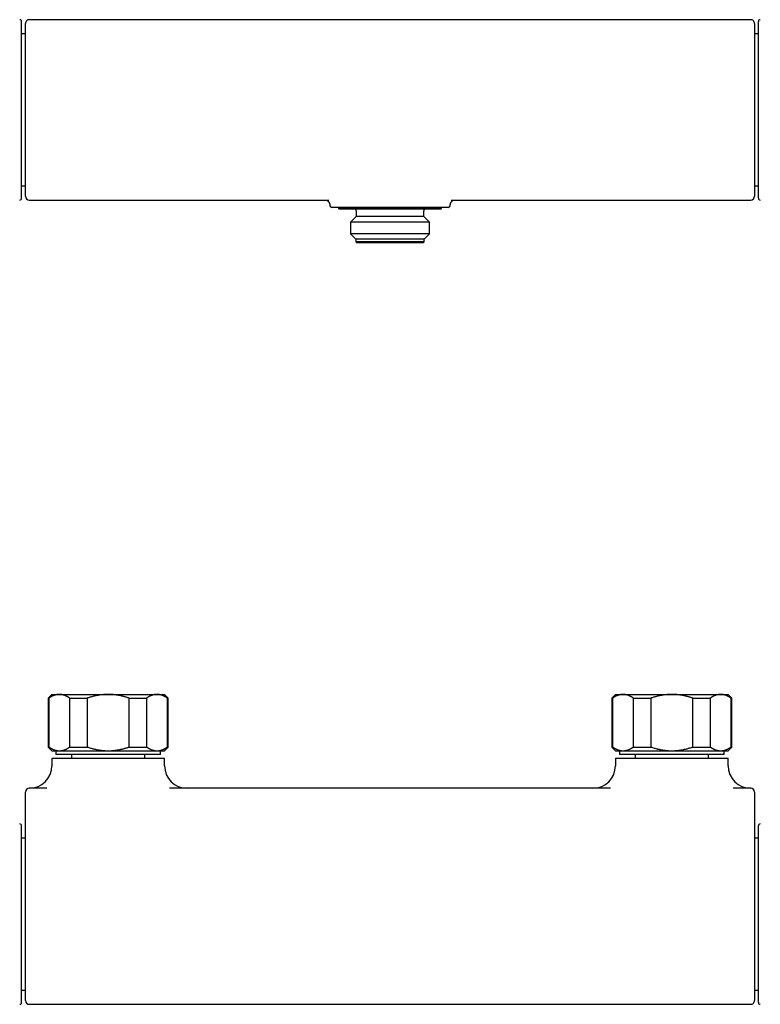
# Model space of a CAD drawing. Header units: millimetres. Extents: x 8 to 680, y 12 to 367.
# Tile 2 of 5: x 199 to 396, y 100 to 363. Entities that reach past the tile are written whole.
import ezdxf

# ---------------------------------------------------------------- set-up
doc = ezdxf.new("R2010")
doc.units = ezdxf.units.MM

msp = doc.modelspace()

# ---------------------------------------------------------------- linework, layer by layer
at = {"color": 7, "linetype": 'Continuous', "lineweight": 30}
for p, q in [((393.5, 362.6), (201.5, 362.6)), ((395.55, 315.08), (395.55, 362.09)), ((200.5, 358.85), (199.45, 358.85)), ((395.55, 358.85), (394.5, 358.85)), ((199.45, 318.32), (200.5, 318.32)), ((394.5, 318.32), (395.55, 318.32)), ((201.5, 314.57), (281.23, 314.57)), ((281.5, 313.07), (281.5, 313.07)), ((283.13, 312.59), (283.01, 312.59)), ((283.75, 312.59), (283.75, 312.39)), ((283.75, 312.39), (283.95, 312.19)), ((311.25, 312.39), (283.75, 312.39)), ((311.05, 312.19), (283.95, 312.19)), ((308.37, 312.59), (286.63, 312.59)), ((311.05, 312.19), (311.25, 312.39)), ((311.25, 312.39), (311.25, 312.59)), ((311.99, 312.59), (311.87, 312.59)), ((313.5, 313.07), (313.5, 313.07)), ((313.77, 314.57), (393.5, 314.57)), ((288.5, 310.19), (287.02, 308.71)), ((288.5, 311.69), (288.5, 310.19)), ((306.5, 310.19), (288.5, 310.19)), ((306.5, 310.19), (306.5, 311.69)), ((307.98, 308.71), (306.5, 310.19)), ((287.02, 308.71), (287.02, 305.56)), ((307.98, 308.71), (287.02, 308.71)), ((307.98, 305.56), (307.98, 308.71)), ((287.02, 305.56), (288.4, 304.19)), ((307.98, 305.56), (287.02, 305.56)), ((288.4, 304.19), (288.4, 303.49)), ((306.6, 304.19), (288.4, 304.19)), ((306.6, 304.19), (307.98, 305.56)), ((306.6, 303.49), (306.6, 304.19)), ((288.4, 303.49), (288.7, 303.19)), ((306.6, 303.49), (288.4, 303.49)), ((306.3, 303.19), (288.7, 303.19)), ((306.3, 303.19), (306.6, 303.49)), ((207.5, 182.94), (206.5, 181.94)), ((206.5, 181.94), (206.5, 168.94)), ((206.5, 181.94), (206.73, 181.94)), ((206.73, 181.94), (206.73, 168.94)), ((207.5, 182.94), (209.51, 182.94)), ((209.51, 182.94), (222.5, 182.94)), ((212.29, 181.94), (216.93, 181.94)), ((212.29, 168.94), (212.29, 181.94)), ((216.93, 181.94), (216.93, 168.94)), ((222.5, 182.94), (235.49, 182.94)), ((228.07, 168.94), (228.07, 181.94)), ((228.07, 181.94), (232.71, 181.94)), ((232.71, 181.94), (232.71, 168.94)), ((235.49, 182.94), (237.5, 182.94)), ((238.5, 181.94), (237.5, 182.94)), ((238.27, 168.94), (238.27, 181.94)), ((238.27, 181.94), (238.5, 181.94)), ((238.5, 168.94), (238.5, 181.94)), ((357.5, 182.94), (356.5, 181.94)), ((356.5, 181.94), (356.5, 168.94)), ((356.5, 181.94), (356.73, 181.94)), ((356.73, 181.94), (356.73, 168.94)), ((357.5, 182.94), (359.51, 182.94)), ((359.51, 182.94), (372.5, 182.94)), ((362.29, 181.94), (366.93, 181.94)), ((362.29, 168.94), (362.29, 181.94)), ((366.93, 181.94), (366.93, 168.94)), ((372.5, 182.94), (385.49, 182.94)), ((378.07, 168.94), (378.07, 181.94)), ((378.07, 181.94), (382.71, 181.94)), ((382.71, 181.94), (382.71, 168.94)), ((385.49, 182.94), (387.5, 182.94)), ((388.5, 181.94), (387.5, 182.94)), ((388.27, 168.94), (388.27, 181.94)), ((388.27, 181.94), (388.5, 181.94)), ((388.5, 168.94), (388.5, 181.94)), ((206.5, 168.94), (207.5, 167.94)), ((206.5, 168.94), (206.73, 168.94)), ((207.5, 167.94), (209.51, 167.94)), ((208.54, 167.94), (208.54, 166.94)), ((209.51, 167.94), (222.5, 167.94)), ((212.29, 168.94), (216.93, 168.94)), ((222.5, 167.94), (235.49, 167.94)), ((228.07, 168.94), (232.71, 168.94)), ((235.49, 167.94), (237.5, 167.94)), ((236.46, 166.94), (236.46, 167.94)), ((237.5, 167.94), (238.5, 168.94)), ((238.27, 168.94), (238.5, 168.94)), ((356.5, 168.94), (357.5, 167.94)), ((356.5, 168.94), (356.73, 168.94)), ((357.5, 167.94), (359.51, 167.94)), ((358.54, 167.94), (358.54, 166.94)), ((359.51, 167.94), (372.5, 167.94)), ((362.29, 168.94), (366.93, 168.94)), ((372.5, 167.94), (385.49, 167.94)), ((378.07, 168.94), (382.71, 168.94)), ((385.49, 167.94), (387.5, 167.94)), ((386.46, 166.94), (386.46, 167.94)), ((387.5, 167.94), (388.5, 168.94)), ((388.27, 168.94), (388.5, 168.94)), ((207.5, 165.94), (207.5, 163.94)), ((207.5, 165.94), (237.5, 165.94)), ((236.46, 166.94), (208.54, 166.94)), ((212.75, 166.94), (212.75, 165.94)), ((232.25, 165.94), (232.25, 166.94)), ((237.5, 163.94), (237.5, 165.94)), ((357.5, 165.94), (357.5, 163.94)), ((357.5, 165.94), (387.5, 165.94)), ((386.46, 166.94), (358.54, 166.94)), ((362.75, 166.94), (362.75, 165.94)), ((382.25, 165.94), (382.25, 166.94)), ((387.5, 163.94), (387.5, 165.94)), ((206.19, 157.94), (201.5, 157.94)), ((356.19, 157.94), (238.81, 157.94)), ((393.5, 157.94), (388.81, 157.94)), ((199.45, 100.94), (199.45, 147.94)), ((395.55, 124.44), (395.55, 147.94)), ((200.5, 144.71), (199.45, 144.71)), ((395.55, 144.71), (394.5, 144.71)), ((395.55, 100.94), (395.55, 124.44)), ((199.45, 104.18), (200.5, 104.18)), ((394.5, 104.18), (395.55, 104.18)), ((201.5, 100.43), (393.5, 100.43))]:
    msp.add_line(p, q, dxfattribs=at)
for centre, radius, start, end in [((198.95, 362.09), 0.5, 0, 89.75), ((201.5, 361.6), 1, 89.9995, 179.9995), ((393.5, 361.6), 1, 360, 90.0001), ((396.05, 362.09), 0.5, 90.25, 180), ((198.95, 315.08), 0.5, 270.25, 0), ((201.5, 315.57), 1, 180.0025, 270), ((393.5, 315.57), 1, 269.9995, 359.9988), ((396.05, 315.08), 0.5, 180, 269.75), ((282, 313.09), 0.5, 181.8602, 269.9996), ((288, 311.69), 0.5, 0, 90), ((307, 311.69), 0.5, 90, 180), ((313, 313.09), 0.5, 270, 358.1372), ((201.5, 163.94), 6, 270, 0), ((243.5, 163.94), 6, 180, 270), ((351.5, 163.94), 6, 270, 0), ((393.5, 163.94), 6, 180, 270), ((201.5, 156.94), 1, 90, 180), ((393.5, 156.94), 1, 0, 90), ((198.95, 147.94), 0.5, 0, 89.75), ((396.05, 147.94), 0.5, 90.25, 180), ((198.95, 100.94), 0.5, 270.25, 0), ((201.5, 101.43), 1, 180.0002, 269.9997), ((393.5, 101.43), 1, 269.9995, 359.9997), ((396.05, 100.94), 0.5, 180, 269.75)]:
    msp.add_arc(centre, radius, start, end, dxfattribs=at)
for points, knots in [([(199.45, 338.59), (199.45, 338.74), (199.45, 339.04), (199.45, 339.49), (199.45, 339.93), (199.45, 340.38), (199.45, 340.83), (199.45, 341.23), (199.45, 341.58), (199.45, 341.88), (199.45, 342.18), (199.45, 342.48), (199.45, 342.78), (199.45, 343.09), (199.45, 343.44), (199.45, 343.84), (199.45, 344.28), (199.45, 344.71), (199.45, 345.14), (199.45, 345.59), (199.45, 346.04), (199.45, 346.4), (199.45, 346.66), (199.45, 346.8), (199.45, 346.95), (199.45, 347.09), (199.45, 347.33), (199.45, 347.65), (199.45, 348.06), (199.45, 348.46), (199.45, 348.86), (199.45, 349.26), (199.45, 349.61), (199.45, 349.91), (199.45, 350.17), (199.45, 350.43), (199.45, 350.69), (199.45, 350.94), (199.45, 351.2), (199.45, 351.49), (199.45, 351.82), (199.45, 352.2), (199.45, 352.56), (199.45, 352.92), (199.45, 353.28), (199.45, 353.62), (199.45, 353.95), (199.45, 354.27), (199.45, 354.59), (199.45, 354.9), (199.45, 355.21), (199.45, 355.52), (199.45, 355.83), (199.45, 356.14), (199.45, 356.44), (199.45, 356.73), (199.45, 356.98), (199.45, 357.2), (199.45, 357.38), (199.45, 357.56), (199.45, 357.74), (199.45, 357.92), (199.45, 358.09), (199.45, 358.28), (199.45, 358.5), (199.45, 358.73), (199.45, 358.95), (199.45, 359.17), (199.45, 359.38), (199.45, 359.58), (199.45, 359.76), (199.45, 359.92), (199.45, 360.05), (199.45, 360.14), (199.45, 360.2), (199.45, 360.26), (199.45, 360.32), (199.45, 360.38), (199.45, 360.48), (199.45, 360.61), (199.45, 360.77), (199.45, 360.93), (199.45, 361.07), (199.45, 361.2), (199.45, 361.32), (199.45, 361.42), (199.45, 361.5), (199.45, 361.58), (199.45, 361.66), (199.45, 361.73), (199.45, 361.79), (199.45, 361.86), (199.45, 361.92), (199.45, 361.97), (199.45, 362.01), (199.45, 362.05), (199.45, 362.07), (199.45, 362.09), (199.45, 362.09), (199.45, 362.09)], [0, 0, 0, 0, 0.0122, 0.024383, 0.036554, 0.048718, 0.060878, 0.07304, 0.081233, 0.089431, 0.097633, 0.105843, 0.11406, 0.12263, 0.131337, 0.143512, 0.155676, 0.167831, 0.179983, 0.192137, 0.205512, 0.2189, 0.223112, 0.227325, 0.231541, 0.235759, 0.239979, 0.252014, 0.26403, 0.276032, 0.288025, 0.300012, 0.311998, 0.320072, 0.328149, 0.33623, 0.344316, 0.352409, 0.36051, 0.36862, 0.380912, 0.393185, 0.405442, 0.41769, 0.429931, 0.442172, 0.453716, 0.465267, 0.476829, 0.488405, 0.5, 0.512292, 0.524564, 0.536822, 0.54907, 0.561311, 0.573552, 0.581797, 0.590046, 0.598298, 0.606557, 0.614822, 0.623096, 0.63138, 0.643415, 0.655431, 0.667433, 0.679426, 0.691413, 0.703399, 0.71395, 0.724505, 0.73507, 0.739223, 0.743378, 0.747535, 0.751695, 0.755857, 0.760021, 0.772956, 0.785871, 0.798772, 0.811665, 0.824553, 0.837444, 0.847577, 0.857717, 0.867866, 0.878028, 0.887931, 0.897512, 0.910329, 0.923134, 0.935932, 0.948728, 0.961528, 0.974336, 0.987158, 1, 1, 1, 1]), ([(200.5, 315.57), (200.5, 315.57), (200.5, 315.57), (200.5, 315.58), (200.5, 315.6), (200.5, 315.63), (200.5, 315.66), (200.5, 315.71), (200.5, 315.76), (200.5, 315.83), (200.5, 315.9), (200.5, 316), (200.5, 316.1), (200.5, 316.21), (200.5, 316.34), (200.5, 316.47), (200.5, 316.62), (200.5, 316.78), (200.5, 316.94), (200.5, 317.11), (200.5, 317.29), (200.5, 317.46), (200.5, 317.64), (200.5, 317.83), (200.5, 318.03), (200.5, 318.24), (200.5, 318.46), (200.5, 318.69), (200.5, 318.94), (200.5, 319.19), (200.5, 319.46), (200.5, 319.73), (200.5, 320.01), (200.5, 320.3), (200.5, 320.6), (200.5, 320.9), (200.5, 321.22), (200.5, 321.55), (200.5, 321.88), (200.5, 322.23), (200.5, 322.58), (200.5, 322.94), (200.5, 323.32), (200.5, 323.7), (200.5, 324.1), (200.5, 324.5), (200.5, 324.9), (200.5, 325.32), (200.5, 325.73), (200.5, 326.16), (200.5, 326.59), (200.5, 327.01), (200.5, 327.42), (200.5, 327.81), (200.5, 328.21), (200.5, 328.61), (200.5, 329.01), (200.5, 329.44), (200.5, 329.89), (200.5, 330.36), (200.5, 330.84), (200.5, 331.32), (200.5, 331.81), (200.5, 332.29), (200.5, 332.78), (200.5, 333.28), (200.5, 333.77), (200.5, 334.25), (200.5, 334.71), (200.5, 335.15), (200.5, 335.59), (200.5, 336.03), (200.5, 336.48), (200.5, 336.94), (200.5, 337.43), (200.5, 337.94), (200.5, 338.45), (200.5, 338.95), (200.5, 339.46), (200.5, 339.97), (200.5, 340.48), (200.5, 340.98), (200.5, 341.49), (200.5, 341.97), (200.5, 342.43), (200.5, 342.87), (200.5, 343.3), (200.5, 343.74), (200.5, 344.17), (200.5, 344.62), (200.5, 345.09), (200.5, 345.58), (200.5, 346.06), (200.5, 346.54), (200.5, 347.02), (200.5, 347.49), (200.5, 347.95), (200.5, 348.41), (200.5, 348.87), (200.5, 349.31), (200.5, 349.72), (200.5, 350.1), (200.5, 350.49), (200.5, 350.87), (200.5, 351.24), (200.5, 351.63), (200.5, 352.03), (200.5, 352.44), (200.5, 352.84), (200.5, 353.24), (200.5, 353.63), (200.5, 354.01), (200.5, 354.38), (200.5, 354.75), (200.5, 355.11), (200.5, 355.44), (200.5, 355.76), (200.5, 356.05), (200.5, 356.34), (200.5, 356.62), (200.5, 356.89), (200.5, 357.17), (200.5, 357.45), (200.5, 357.73), (200.5, 358), (200.5, 358.27), (200.5, 358.52), (200.5, 358.77), (200.5, 359), (200.5, 359.23), (200.5, 359.44), (200.5, 359.65), (200.5, 359.85), (200.5, 360.02), (200.5, 360.18), (200.5, 360.33), (200.5, 360.47), (200.5, 360.6), (200.5, 360.72), (200.5, 360.85), (200.5, 360.97), (200.5, 361.08), (200.5, 361.18), (200.5, 361.27), (200.5, 361.35), (200.5, 361.42), (200.5, 361.47), (200.5, 361.52), (200.5, 361.56), (200.5, 361.58), (200.5, 361.6), (200.5, 361.6), (200.5, 361.6), (200.5, 361.6)], [0, 0, 0, 0, 0.003798, 0.009966, 0.016133, 0.022358, 0.028586, 0.034814, 0.041041, 0.047267, 0.054299, 0.061334, 0.068369, 0.075404, 0.082437, 0.089469, 0.096504, 0.10354, 0.110575, 0.117607, 0.123768, 0.129932, 0.136096, 0.142261, 0.148424, 0.154586, 0.1612, 0.167815, 0.174431, 0.181045, 0.187704, 0.194366, 0.201027, 0.207687, 0.214429, 0.221174, 0.227918, 0.234661, 0.241526, 0.248393, 0.255259, 0.262125, 0.269171, 0.27622, 0.283269, 0.290318, 0.297364, 0.30441, 0.311459, 0.318509, 0.325557, 0.332603, 0.338776, 0.344952, 0.351128, 0.357305, 0.36348, 0.369653, 0.376686, 0.383721, 0.390757, 0.397792, 0.404825, 0.411857, 0.418892, 0.425928, 0.432963, 0.439996, 0.446157, 0.45232, 0.458484, 0.464649, 0.470812, 0.476973, 0.483998, 0.491026, 0.498056, 0.505084, 0.512109, 0.519135, 0.526162, 0.533191, 0.540219, 0.547245, 0.553401, 0.559559, 0.565719, 0.571879, 0.578037, 0.584193, 0.591219, 0.598248, 0.605277, 0.612306, 0.619332, 0.626358, 0.633386, 0.640415, 0.647444, 0.65447, 0.660626, 0.666785, 0.672944, 0.679104, 0.685263, 0.691419, 0.698461, 0.705505, 0.71255, 0.719593, 0.726635, 0.733676, 0.740721, 0.747766, 0.75481, 0.761852, 0.768022, 0.774195, 0.780369, 0.786542, 0.792715, 0.798886, 0.805786, 0.812688, 0.81959, 0.82649, 0.83339, 0.840292, 0.847194, 0.854095, 0.860995, 0.867897, 0.874799, 0.881699, 0.887657, 0.893616, 0.899576, 0.905535, 0.911492, 0.918366, 0.925242, 0.932118, 0.938992, 0.945866, 0.952741, 0.959617, 0.966491, 0.973365, 0.98024, 0.987116, 0.99399, 0.999913, 1, 1, 1, 1]), ([(394.5, 361.6), (394.5, 361.6), (394.5, 361.6), (394.5, 361.59), (394.5, 361.57), (394.5, 361.54), (394.5, 361.5), (394.5, 361.46), (394.5, 361.4), (394.5, 361.33), (394.5, 361.26), (394.5, 361.17), (394.5, 361.08), (394.5, 360.97), (394.5, 360.85), (394.5, 360.73), (394.5, 360.59), (394.5, 360.45), (394.5, 360.29), (394.5, 360.12), (394.5, 359.94), (394.5, 359.76), (394.5, 359.56), (394.5, 359.35), (394.5, 359.13), (394.5, 358.9), (394.5, 358.67), (394.5, 358.44), (394.5, 358.19), (394.5, 357.94), (394.5, 357.67), (394.5, 357.4), (394.5, 357.12), (394.5, 356.82), (394.5, 356.52), (394.5, 356.21), (394.5, 355.89), (394.5, 355.56), (394.5, 355.23), (394.5, 354.88), (394.5, 354.53), (394.5, 354.17), (394.5, 353.82), (394.5, 353.46), (394.5, 353.09), (394.5, 352.72), (394.5, 352.33), (394.5, 351.95), (394.5, 351.55), (394.5, 351.15), (394.5, 350.74), (394.5, 350.32), (394.5, 349.89), (394.5, 349.46), (394.5, 349.02), (394.5, 348.58), (394.5, 348.13), (394.5, 347.68), (394.5, 347.23), (394.5, 346.79), (394.5, 346.35), (394.5, 345.9), (394.5, 345.44), (394.5, 344.99), (394.5, 344.52), (394.5, 344.06), (394.5, 343.58), (394.5, 343.1), (394.5, 342.62), (394.5, 342.13), (394.5, 341.64), (394.5, 341.15), (394.5, 340.66), (394.5, 340.17), (394.5, 339.69), (394.5, 339.22), (394.5, 338.74), (394.5, 338.27), (394.5, 337.79), (394.5, 337.31), (394.5, 336.84), (394.5, 336.35), (394.5, 335.87), (394.5, 335.38), (394.5, 334.9), (394.5, 334.41), (394.5, 333.93), (394.5, 333.45), (394.5, 332.96), (394.5, 332.49), (394.5, 332.03), (394.5, 331.58), (394.5, 331.12), (394.5, 330.68), (394.5, 330.23), (394.5, 329.79), (394.5, 329.35), (394.5, 328.91), (394.5, 328.47), (394.5, 328.03), (394.5, 327.6), (394.5, 327.17), (394.5, 326.74), (394.5, 326.32), (394.5, 325.9), (394.5, 325.5), (394.5, 325.1), (394.5, 324.72), (394.5, 324.34), (394.5, 323.97), (394.5, 323.61), (394.5, 323.25), (394.5, 322.89), (394.5, 322.54), (394.5, 322.2), (394.5, 321.85), (394.5, 321.52), (394.5, 321.19), (394.5, 320.87), (394.5, 320.56), (394.5, 320.26), (394.5, 319.96), (394.5, 319.69), (394.5, 319.42), (394.5, 319.16), (394.5, 318.91), (394.5, 318.67), (394.5, 318.43), (394.5, 318.2), (394.5, 317.98), (394.5, 317.77), (394.5, 317.57), (394.5, 317.37), (394.5, 317.18), (394.5, 317.01), (394.5, 316.84), (394.5, 316.68), (394.5, 316.54), (394.5, 316.41), (394.5, 316.28), (394.5, 316.17), (394.5, 316.07), (394.5, 315.97), (394.5, 315.89), (394.5, 315.82), (394.5, 315.75), (394.5, 315.7), (394.5, 315.65), (394.5, 315.61), (394.5, 315.59), (394.5, 315.57), (394.5, 315.57), (394.5, 315.57)], [0, 0, 0, 0, 0.003405, 0.009798, 0.01619, 0.022646, 0.029103, 0.035561, 0.042018, 0.048474, 0.055035, 0.061597, 0.068169, 0.074742, 0.081349, 0.087955, 0.094573, 0.101191, 0.107988, 0.114786, 0.121584, 0.12838, 0.135227, 0.142076, 0.148924, 0.155771, 0.162357, 0.168944, 0.175531, 0.182143, 0.188755, 0.195367, 0.202119, 0.208874, 0.215629, 0.222384, 0.229136, 0.235966, 0.242799, 0.249633, 0.256466, 0.263296, 0.269873, 0.27645, 0.283038, 0.289625, 0.296247, 0.302869, 0.309503, 0.316136, 0.322948, 0.329761, 0.336574, 0.343386, 0.350248, 0.357113, 0.363977, 0.370839, 0.377403, 0.383966, 0.390541, 0.397116, 0.403724, 0.410333, 0.416954, 0.423574, 0.430372, 0.437172, 0.443972, 0.450771, 0.457619, 0.464469, 0.471319, 0.478167, 0.484723, 0.491279, 0.497847, 0.504414, 0.511016, 0.517618, 0.524232, 0.530845, 0.537632, 0.544419, 0.551219, 0.558018, 0.564854, 0.571691, 0.57854, 0.585389, 0.591946, 0.598502, 0.60507, 0.611637, 0.618239, 0.624841, 0.631454, 0.638068, 0.64486, 0.651653, 0.658447, 0.665239, 0.672081, 0.678925, 0.685769, 0.692611, 0.699183, 0.705756, 0.712339, 0.718922, 0.72554, 0.732157, 0.738786, 0.745415, 0.752223, 0.759033, 0.765843, 0.772651, 0.779511, 0.786372, 0.793233, 0.800092, 0.806655, 0.813218, 0.819792, 0.826366, 0.832973, 0.839581, 0.8462, 0.852819, 0.859616, 0.866414, 0.873212, 0.880009, 0.886856, 0.893704, 0.900553, 0.9074, 0.913962, 0.920525, 0.927099, 0.933672, 0.94028, 0.946888, 0.953507, 0.960126, 0.966922, 0.973721, 0.980519, 0.987315, 0.994162, 1, 1, 1, 1]), ([(199.45, 315.08), (199.45, 315.08), (199.45, 315.09), (199.45, 315.1), (199.45, 315.12), (199.45, 315.15), (199.45, 315.19), (199.45, 315.23), (199.45, 315.27), (199.45, 315.31), (199.45, 315.36), (199.45, 315.41), (199.45, 315.46), (199.45, 315.52), (199.45, 315.59), (199.45, 315.68), (199.45, 315.78), (199.45, 315.89), (199.45, 316.02), (199.45, 316.15), (199.45, 316.3), (199.45, 316.42), (199.45, 316.51), (199.45, 316.57), (199.45, 316.62), (199.45, 316.68), (199.45, 316.77), (199.45, 316.9), (199.45, 317.07), (199.45, 317.26), (199.45, 317.45), (199.45, 317.64), (199.45, 317.83), (199.45, 317.99), (199.45, 318.14), (199.45, 318.29), (199.45, 318.44), (199.45, 318.59), (199.45, 318.75), (199.45, 318.94), (199.45, 319.17), (199.45, 319.42), (199.45, 319.69), (199.45, 319.96), (199.45, 320.24), (199.45, 320.52), (199.45, 320.8), (199.45, 321.08), (199.45, 321.37), (199.45, 321.67), (199.45, 321.97), (199.45, 322.29), (199.45, 322.62), (199.45, 322.95), (199.45, 323.3), (199.45, 323.64), (199.45, 323.95), (199.45, 324.23), (199.45, 324.48), (199.45, 324.72), (199.45, 324.97), (199.45, 325.22), (199.45, 325.47), (199.45, 325.76), (199.45, 326.1), (199.45, 326.48), (199.45, 326.86), (199.45, 327.24), (199.45, 327.63), (199.45, 328.01), (199.45, 328.38), (199.45, 328.73), (199.45, 329.01), (199.45, 329.23), (199.45, 329.37), (199.45, 329.51), (199.45, 329.65), (199.45, 329.79), (199.45, 330.03), (199.45, 330.38), (199.45, 330.83), (199.45, 331.28), (199.45, 331.73), (199.45, 332.19), (199.45, 332.62), (199.45, 333.01), (199.45, 333.38), (199.45, 333.74), (199.45, 334.11), (199.45, 334.47), (199.45, 334.86), (199.45, 335.29), (199.45, 335.75), (199.45, 336.22), (199.45, 336.7), (199.45, 337.17), (199.45, 337.64), (199.45, 338.11), (199.45, 338.43), (199.45, 338.59)], [0, 0, 0, 0, 0.012198, 0.024381, 0.036551, 0.048714, 0.060874, 0.073036, 0.08123, 0.089428, 0.097631, 0.105842, 0.11406, 0.12263, 0.131337, 0.143513, 0.155676, 0.167831, 0.179983, 0.192137, 0.205512, 0.2189, 0.223112, 0.227325, 0.231541, 0.235759, 0.239979, 0.252014, 0.26403, 0.276032, 0.288025, 0.300012, 0.311998, 0.320072, 0.328149, 0.33623, 0.344316, 0.352409, 0.36051, 0.36862, 0.380912, 0.393185, 0.405442, 0.41769, 0.429931, 0.442172, 0.453716, 0.465267, 0.476829, 0.488405, 0.5, 0.512292, 0.524564, 0.536822, 0.54907, 0.561311, 0.573552, 0.581797, 0.590046, 0.598298, 0.606557, 0.614822, 0.623096, 0.63138, 0.643415, 0.655431, 0.667433, 0.679426, 0.691413, 0.703399, 0.713949, 0.724505, 0.73507, 0.739223, 0.743378, 0.747535, 0.751695, 0.755857, 0.760021, 0.772956, 0.785871, 0.798772, 0.811665, 0.824553, 0.837444, 0.847577, 0.857717, 0.867866, 0.878028, 0.887932, 0.897514, 0.910332, 0.923137, 0.935935, 0.948731, 0.961531, 0.974338, 0.98716, 1, 1, 1, 1]), ([(280.64, 314.57), (280.65, 314.57), (280.67, 314.56), (280.69, 314.54), (280.72, 314.52), (280.75, 314.5), (280.79, 314.48), (280.82, 314.45), (280.85, 314.42), (280.89, 314.39), (280.92, 314.36), (280.96, 314.32), (281, 314.29), (281.03, 314.25), (281.07, 314.2), (281.11, 314.16), (281.14, 314.11), (281.18, 314.06), (281.21, 314.01), (281.25, 313.96), (281.28, 313.9), (281.31, 313.84), (281.34, 313.78), (281.36, 313.71), (281.39, 313.65), (281.41, 313.58), (281.43, 313.52), (281.45, 313.45), (281.46, 313.38), (281.48, 313.31), (281.49, 313.24), (281.49, 313.16), (281.5, 313.11), (281.5, 313.08), (281.5, 313.07)], [0, 0, 0, 0, 0.0233861, 0.056736, 0.0896025, 0.1220606, 0.1541835, 0.186042, 0.2177037, 0.2492325, 0.2806878, 0.3121236, 0.3435796, 0.3750903, 0.406691, 0.4383562, 0.4704145, 0.5022322, 0.5341943, 0.5663014, 0.5985441, 0.630908, 0.6633745, 0.6959227, 0.7285308, 0.7611775, 0.7938427, 0.8265083, 0.8591584, 0.8917795, 0.9243605, 0.9568918, 0.9893655, 1, 1, 1, 1]), ([(283.01, 312.59), (282.96, 312.59), (282.88, 312.59), (282.76, 312.59), (282.65, 312.59), (282.55, 312.59), (282.46, 312.59), (282.38, 312.59), (282.3, 312.59), (282.23, 312.59), (282.18, 312.59), (282.13, 312.59), (282.08, 312.59), (282.05, 312.59), (282.02, 312.59), (282.01, 312.59), (282, 312.59), (282, 312.59), (282, 312.59)], [0, 0, 0, 0, 0.064856, 0.129712, 0.194716, 0.259719, 0.323409, 0.387115, 0.450821, 0.514511, 0.57855, 0.642589, 0.705941, 0.769293, 0.835192, 0.901108, 0.967024, 1, 1, 1, 1]), ([(283.8, 312.59), (283.74, 312.59), (283.61, 312.59), (283.44, 312.59), (283.28, 312.59), (283.18, 312.59), (283.13, 312.59)], [0, 0, 0, 0, 0.24949, 0.499182, 0.749487, 1, 1, 1, 1]), ([(286.63, 312.59), (286.54, 312.59), (286.36, 312.59), (286.1, 312.59), (285.84, 312.59), (285.58, 312.59), (285.33, 312.59), (285.09, 312.59), (284.86, 312.59), (284.63, 312.59), (284.41, 312.59), (284.2, 312.59), (283.99, 312.59), (283.86, 312.59), (283.8, 312.59)], [0, 0, 0, 0, 0.082313, 0.164645, 0.246975, 0.329285, 0.412019, 0.494753, 0.576708, 0.658663, 0.743982, 0.829334, 0.914684, 1, 1, 1, 1]), ([(311.2, 312.59), (311.14, 312.59), (311.02, 312.59), (310.82, 312.59), (310.61, 312.59), (310.39, 312.59), (310.17, 312.59), (309.94, 312.59), (309.7, 312.59), (309.45, 312.59), (309.19, 312.59), (308.92, 312.59), (308.65, 312.59), (308.46, 312.59), (308.37, 312.59)], [0, 0, 0, 0, 0.082079, 0.164159, 0.246612, 0.32908, 0.411534, 0.493707, 0.575881, 0.660103, 0.744336, 0.82856, 0.91428, 1, 1, 1, 1]), ([(311.87, 312.59), (311.82, 312.59), (311.72, 312.59), (311.56, 312.59), (311.39, 312.59), (311.26, 312.59), (311.2, 312.59)], [0, 0, 0, 0, 0.249486, 0.499178, 0.749487, 1, 1, 1, 1]), ([(313, 312.59), (313, 312.59), (313, 312.59), (312.99, 312.59), (312.97, 312.59), (312.94, 312.59), (312.9, 312.59), (312.84, 312.59), (312.78, 312.59), (312.7, 312.59), (312.62, 312.59), (312.52, 312.59), (312.43, 312.59), (312.33, 312.59), (312.23, 312.59), (312.12, 312.59), (312.03, 312.59), (311.99, 312.59)], [0, 0, 0, 0, 0.042098, 0.1068958, 0.1801709, 0.2534707, 0.3267702, 0.4000447, 0.4738384, 0.5476321, 0.6204219, 0.6932117, 0.754554, 0.8159196, 0.8772928, 0.938658, 1, 1, 1, 1]), ([(313.5, 313.07), (313.5, 313.08), (313.5, 313.12), (313.51, 313.19), (313.52, 313.26), (313.53, 313.33), (313.54, 313.4), (313.56, 313.47), (313.57, 313.53), (313.59, 313.6), (313.62, 313.66), (313.64, 313.73), (313.67, 313.79), (313.7, 313.85), (313.73, 313.91), (313.76, 313.96), (313.79, 314.02), (313.83, 314.07), (313.86, 314.12), (313.9, 314.16), (313.93, 314.2), (313.96, 314.24), (313.99, 314.27), (314.02, 314.31), (314.06, 314.34), (314.09, 314.38), (314.13, 314.41), (314.16, 314.44), (314.19, 314.46), (314.23, 314.49), (314.26, 314.51), (314.29, 314.53), (314.31, 314.55), (314.34, 314.56), (314.35, 314.57), (314.36, 314.57)], [0, 0, 0, 0, 0.020639, 0.053209, 0.085719, 0.118167, 0.150546, 0.182855, 0.215089, 0.247243, 0.279312, 0.31129, 0.343171, 0.374948, 0.406614, 0.438163, 0.46959, 0.500894, 0.532074, 0.563136, 0.594088, 0.619103, 0.644392, 0.674916, 0.705319, 0.735685, 0.766058, 0.796469, 0.826969, 0.857613, 0.888458, 0.919565, 0.950995, 0.982813, 1, 1, 1, 1]), ([(209.51, 182.94), (209.48, 182.94), (209.39, 182.94), (209.23, 182.93), (209.05, 182.92), (208.87, 182.89), (208.69, 182.86), (208.53, 182.82), (208.37, 182.77), (208.22, 182.72), (208.04, 182.66), (207.85, 182.58), (207.64, 182.49), (207.45, 182.39), (207.27, 182.29), (207.08, 182.18), (206.9, 182.07), (206.79, 181.98), (206.73, 181.94)], [0, 0, 0, 0, 0.034083, 0.097391, 0.160725, 0.224069, 0.287405, 0.350715, 0.403935, 0.45716, 0.51038, 0.588809, 0.667238, 0.733776, 0.800332, 0.866897, 0.933458, 1, 1, 1, 1]), ([(212.29, 181.94), (212.23, 181.98), (212.12, 182.06), (211.94, 182.18), (211.76, 182.28), (211.58, 182.38), (211.41, 182.47), (211.25, 182.55), (211.09, 182.61), (210.94, 182.67), (210.79, 182.73), (210.64, 182.78), (210.47, 182.82), (210.29, 182.86), (210.09, 182.9), (209.9, 182.92), (209.7, 182.94), (209.57, 182.94), (209.51, 182.94)], [0, 0, 0, 0, 0.0656167, 0.1312516, 0.1968903, 0.2625206, 0.3281335, 0.3831583, 0.4381873, 0.4932116, 0.5476246, 0.6020424, 0.656455, 0.7251424, 0.7938638, 0.8625954, 0.9313145, 1, 1, 1, 1]), ([(222.5, 182.94), (222.44, 182.94), (222.26, 182.94), (221.96, 182.93), (221.6, 182.92), (221.24, 182.89), (220.88, 182.86), (220.54, 182.82), (220.22, 182.77), (219.92, 182.72), (219.58, 182.66), (219.19, 182.58), (218.77, 182.49), (218.38, 182.39), (218.02, 182.29), (217.65, 182.18), (217.29, 182.07), (217.05, 181.98), (216.93, 181.94)], [0, 0, 0, 0, 0.031424, 0.0949, 0.158401, 0.221913, 0.285417, 0.348894, 0.402257, 0.455626, 0.50899, 0.587621, 0.666253, 0.732988, 0.799741, 0.866503, 0.933261, 1, 1, 1, 1]), ([(228.07, 181.94), (227.95, 181.98), (227.71, 182.06), (227.36, 182.18), (227, 182.28), (226.64, 182.38), (226.3, 182.47), (225.98, 182.55), (225.67, 182.61), (225.36, 182.67), (225.06, 182.73), (224.75, 182.78), (224.42, 182.82), (224.06, 182.86), (223.67, 182.9), (223.28, 182.92), (222.89, 182.94), (222.63, 182.94), (222.5, 182.94)], [0, 0, 0, 0, 0.0656167, 0.1312516, 0.1968903, 0.2625206, 0.3281335, 0.3831583, 0.4381873, 0.4932116, 0.5476246, 0.6020424, 0.656455, 0.7251424, 0.7938638, 0.8625954, 0.9313145, 1, 1, 1, 1]), ([(235.49, 182.94), (235.46, 182.94), (235.37, 182.94), (235.21, 182.93), (235.03, 182.92), (234.85, 182.89), (234.68, 182.86), (234.51, 182.82), (234.35, 182.77), (234.2, 182.72), (234.02, 182.66), (233.83, 182.58), (233.62, 182.49), (233.43, 182.39), (233.25, 182.29), (233.07, 182.18), (232.89, 182.07), (232.77, 181.98), (232.71, 181.94)], [0, 0, 0, 0, 0.034083, 0.097391, 0.160725, 0.224069, 0.287405, 0.350715, 0.403935, 0.45716, 0.51038, 0.588809, 0.667238, 0.733776, 0.800332, 0.866897, 0.933458, 1, 1, 1, 1]), ([(238.27, 181.94), (238.22, 181.98), (238.1, 182.06), (237.92, 182.18), (237.74, 182.28), (237.56, 182.38), (237.39, 182.47), (237.23, 182.55), (237.08, 182.61), (236.92, 182.67), (236.77, 182.73), (236.62, 182.78), (236.45, 182.82), (236.27, 182.86), (236.08, 182.9), (235.88, 182.92), (235.69, 182.94), (235.56, 182.94), (235.49, 182.94)], [0, 0, 0, 0, 0.065617, 0.131252, 0.19689, 0.262521, 0.328134, 0.383158, 0.438187, 0.493212, 0.547625, 0.602042, 0.656455, 0.725142, 0.793864, 0.862595, 0.931314, 1, 1, 1, 1]), ([(359.51, 182.94), (359.48, 182.94), (359.39, 182.94), (359.23, 182.93), (359.05, 182.92), (358.87, 182.89), (358.69, 182.86), (358.53, 182.82), (358.37, 182.77), (358.22, 182.72), (358.04, 182.66), (357.85, 182.58), (357.64, 182.49), (357.45, 182.39), (357.27, 182.29), (357.08, 182.18), (356.9, 182.07), (356.79, 181.98), (356.73, 181.94)], [0, 0, 0, 0, 0.034083, 0.097391, 0.1607252, 0.2240692, 0.2874053, 0.3507149, 0.403935, 0.4571599, 0.5103804, 0.5888088, 0.6672378, 0.7337757, 0.800332, 0.8668969, 0.933458, 1, 1, 1, 1]), ([(362.29, 181.94), (362.23, 181.98), (362.12, 182.06), (361.94, 182.18), (361.76, 182.28), (361.58, 182.38), (361.41, 182.47), (361.25, 182.55), (361.09, 182.61), (360.94, 182.67), (360.79, 182.73), (360.64, 182.78), (360.47, 182.82), (360.29, 182.86), (360.09, 182.9), (359.9, 182.92), (359.7, 182.94), (359.57, 182.94), (359.51, 182.94)], [0, 0, 0, 0, 0.065617, 0.131252, 0.19689, 0.262521, 0.328134, 0.383158, 0.438187, 0.493212, 0.547625, 0.602042, 0.656455, 0.725142, 0.793864, 0.862595, 0.931314, 1, 1, 1, 1]), ([(372.5, 182.94), (372.44, 182.94), (372.26, 182.94), (371.96, 182.93), (371.6, 182.92), (371.24, 182.89), (370.88, 182.86), (370.54, 182.82), (370.22, 182.77), (369.92, 182.72), (369.58, 182.66), (369.19, 182.58), (368.77, 182.49), (368.38, 182.39), (368.02, 182.29), (367.65, 182.18), (367.29, 182.07), (367.05, 181.98), (366.93, 181.94)], [0, 0, 0, 0, 0.0314243, 0.0948997, 0.1584015, 0.221913, 0.2854167, 0.3488937, 0.4022573, 0.4556258, 0.5089899, 0.5876214, 0.6662535, 0.7329882, 0.7997413, 0.8665032, 0.9332612, 1, 1, 1, 1]), ([(378.07, 181.94), (377.95, 181.98), (377.71, 182.06), (377.36, 182.18), (377, 182.28), (376.64, 182.38), (376.3, 182.47), (375.98, 182.55), (375.67, 182.61), (375.36, 182.67), (375.06, 182.73), (374.75, 182.78), (374.42, 182.82), (374.06, 182.86), (373.67, 182.9), (373.28, 182.92), (372.89, 182.94), (372.63, 182.94), (372.5, 182.94)], [0, 0, 0, 0, 0.065617, 0.131252, 0.19689, 0.262521, 0.328134, 0.383158, 0.438187, 0.493212, 0.547625, 0.602042, 0.656455, 0.725142, 0.793864, 0.862595, 0.931314, 1, 1, 1, 1]), ([(385.49, 182.94), (385.46, 182.94), (385.37, 182.94), (385.21, 182.93), (385.03, 182.92), (384.85, 182.89), (384.68, 182.86), (384.51, 182.82), (384.35, 182.77), (384.2, 182.72), (384.02, 182.66), (383.83, 182.58), (383.62, 182.49), (383.43, 182.39), (383.25, 182.29), (383.07, 182.18), (382.89, 182.07), (382.77, 181.98), (382.71, 181.94)], [0, 0, 0, 0, 0.034083, 0.097391, 0.160725, 0.224069, 0.287405, 0.350715, 0.403935, 0.45716, 0.51038, 0.588809, 0.667238, 0.733776, 0.800332, 0.866897, 0.933458, 1, 1, 1, 1]), ([(388.27, 181.94), (388.22, 181.98), (388.1, 182.06), (387.92, 182.18), (387.74, 182.28), (387.56, 182.38), (387.39, 182.47), (387.23, 182.55), (387.08, 182.61), (386.92, 182.67), (386.77, 182.73), (386.62, 182.78), (386.45, 182.82), (386.27, 182.86), (386.08, 182.9), (385.88, 182.92), (385.69, 182.94), (385.56, 182.94), (385.49, 182.94)], [0, 0, 0, 0, 0.065617, 0.131252, 0.19689, 0.262521, 0.328134, 0.383158, 0.438187, 0.493212, 0.547625, 0.602042, 0.656455, 0.725142, 0.793864, 0.862595, 0.931314, 1, 1, 1, 1]), ([(206.73, 168.94), (206.78, 168.9), (206.9, 168.82), (207.08, 168.71), (207.26, 168.6), (207.44, 168.5), (207.61, 168.42), (207.77, 168.34), (207.92, 168.27), (208.08, 168.21), (208.23, 168.16), (208.38, 168.11), (208.55, 168.06), (208.73, 168.02), (208.92, 167.99), (209.12, 167.96), (209.31, 167.95), (209.44, 167.94), (209.51, 167.94)], [0, 0, 0, 0, 0.065617, 0.131252, 0.19689, 0.262521, 0.328134, 0.383158, 0.438187, 0.493212, 0.547625, 0.602042, 0.656455, 0.725142, 0.793864, 0.862595, 0.931314, 1, 1, 1, 1]), ([(209.51, 167.94), (209.54, 167.94), (209.63, 167.94), (209.79, 167.95), (209.97, 167.97), (210.15, 168), (210.32, 168.03), (210.49, 168.07), (210.65, 168.11), (210.8, 168.16), (210.98, 168.22), (211.17, 168.3), (211.38, 168.4), (211.57, 168.5), (211.75, 168.6), (211.93, 168.71), (212.11, 168.82), (212.23, 168.9), (212.29, 168.94)], [0, 0, 0, 0, 0.034083, 0.097391, 0.160725, 0.224069, 0.287405, 0.350715, 0.403935, 0.45716, 0.51038, 0.588809, 0.667238, 0.733776, 0.800332, 0.866897, 0.933458, 1, 1, 1, 1]), ([(216.93, 168.94), (217.07, 168.89), (217.36, 168.8), (217.79, 168.66), (218.23, 168.54), (218.62, 168.44), (218.96, 168.35), (219.26, 168.29), (219.55, 168.23), (219.85, 168.17), (220.14, 168.13), (220.47, 168.08), (220.81, 168.04), (221.19, 168), (221.57, 167.97), (221.94, 167.95), (222.26, 167.94), (222.44, 167.94), (222.5, 167.94)], [0, 0, 0, 0, 0.079536, 0.159092, 0.238644, 0.318175, 0.371508, 0.424845, 0.478178, 0.530957, 0.58374, 0.636519, 0.702911, 0.769333, 0.835765, 0.902185, 0.968576, 1, 1, 1, 1]), ([(222.5, 167.94), (222.62, 167.94), (222.87, 167.95), (223.24, 167.96), (223.62, 167.98), (223.99, 168.01), (224.34, 168.05), (224.67, 168.1), (224.98, 168.14), (225.28, 168.2), (225.59, 168.26), (225.89, 168.32), (226.21, 168.39), (226.57, 168.48), (226.95, 168.59), (227.32, 168.7), (227.7, 168.82), (227.94, 168.9), (228.07, 168.94)], [0, 0, 0, 0, 0.065449, 0.130926, 0.196415, 0.261894, 0.327345, 0.382403, 0.437466, 0.492525, 0.54654, 0.60056, 0.654576, 0.723644, 0.792733, 0.861832, 0.930927, 1, 1, 1, 1]), ([(232.71, 168.94), (232.77, 168.9), (232.88, 168.82), (233.06, 168.71), (233.24, 168.6), (233.42, 168.5), (233.59, 168.42), (233.75, 168.34), (233.91, 168.27), (234.06, 168.21), (234.21, 168.16), (234.36, 168.11), (234.53, 168.06), (234.71, 168.02), (234.91, 167.99), (235.1, 167.96), (235.3, 167.95), (235.43, 167.94), (235.49, 167.94)], [0, 0, 0, 0, 0.065617, 0.131252, 0.19689, 0.262521, 0.328134, 0.383158, 0.438187, 0.493212, 0.547625, 0.602042, 0.656455, 0.725142, 0.793864, 0.862595, 0.931314, 1, 1, 1, 1]), ([(235.49, 167.94), (235.52, 167.94), (235.61, 167.94), (235.77, 167.95), (235.95, 167.97), (236.13, 168), (236.31, 168.03), (236.47, 168.07), (236.63, 168.11), (236.78, 168.16), (236.96, 168.22), (237.15, 168.3), (237.36, 168.4), (237.55, 168.5), (237.73, 168.6), (237.92, 168.71), (238.1, 168.82), (238.21, 168.9), (238.27, 168.94)], [0, 0, 0, 0, 0.034083, 0.097391, 0.160725, 0.224069, 0.287405, 0.350715, 0.403935, 0.45716, 0.51038, 0.588809, 0.667238, 0.733776, 0.800332, 0.866897, 0.933458, 1, 1, 1, 1]), ([(356.73, 168.94), (356.78, 168.9), (356.9, 168.82), (357.08, 168.71), (357.26, 168.6), (357.44, 168.5), (357.61, 168.42), (357.77, 168.34), (357.92, 168.27), (358.08, 168.21), (358.23, 168.16), (358.38, 168.11), (358.55, 168.06), (358.73, 168.02), (358.92, 167.99), (359.12, 167.96), (359.31, 167.95), (359.44, 167.94), (359.51, 167.94)], [0, 0, 0, 0, 0.0656167, 0.1312516, 0.1968903, 0.2625206, 0.3281335, 0.3831583, 0.4381873, 0.4932116, 0.5476246, 0.6020424, 0.656455, 0.7251424, 0.7938638, 0.8625954, 0.9313145, 1, 1, 1, 1]), ([(359.51, 167.94), (359.54, 167.94), (359.63, 167.94), (359.79, 167.95), (359.97, 167.97), (360.15, 168), (360.32, 168.03), (360.49, 168.07), (360.65, 168.11), (360.8, 168.16), (360.98, 168.22), (361.17, 168.3), (361.38, 168.4), (361.57, 168.5), (361.75, 168.6), (361.93, 168.71), (362.11, 168.82), (362.23, 168.9), (362.29, 168.94)], [0, 0, 0, 0, 0.034083, 0.097391, 0.1607252, 0.2240692, 0.2874053, 0.3507149, 0.403935, 0.4571599, 0.5103804, 0.5888088, 0.6672378, 0.7337757, 0.800332, 0.8668969, 0.933458, 1, 1, 1, 1]), ([(366.93, 168.94), (367.07, 168.89), (367.36, 168.8), (367.79, 168.66), (368.23, 168.54), (368.62, 168.44), (368.96, 168.35), (369.26, 168.29), (369.55, 168.23), (369.85, 168.17), (370.14, 168.13), (370.47, 168.08), (370.81, 168.04), (371.19, 168), (371.57, 167.97), (371.94, 167.95), (372.26, 167.94), (372.44, 167.94), (372.5, 167.94)], [0, 0, 0, 0, 0.079536, 0.159092, 0.238644, 0.318175, 0.371508, 0.424845, 0.478178, 0.530957, 0.58374, 0.636519, 0.702911, 0.769333, 0.835765, 0.902185, 0.968576, 1, 1, 1, 1]), ([(372.5, 167.94), (372.62, 167.94), (372.87, 167.95), (373.24, 167.96), (373.62, 167.98), (373.99, 168.01), (374.34, 168.05), (374.67, 168.1), (374.98, 168.14), (375.28, 168.2), (375.59, 168.26), (375.89, 168.32), (376.21, 168.39), (376.57, 168.48), (376.95, 168.59), (377.32, 168.7), (377.7, 168.82), (377.94, 168.9), (378.07, 168.94)], [0, 0, 0, 0, 0.065449, 0.130926, 0.196415, 0.261894, 0.327345, 0.382403, 0.437466, 0.492525, 0.54654, 0.60056, 0.654576, 0.723644, 0.792733, 0.861832, 0.930927, 1, 1, 1, 1]), ([(382.71, 168.94), (382.77, 168.9), (382.88, 168.82), (383.06, 168.71), (383.24, 168.6), (383.42, 168.5), (383.59, 168.42), (383.75, 168.34), (383.91, 168.27), (384.06, 168.21), (384.21, 168.16), (384.36, 168.11), (384.53, 168.06), (384.71, 168.02), (384.91, 167.99), (385.1, 167.96), (385.3, 167.95), (385.43, 167.94), (385.49, 167.94)], [0, 0, 0, 0, 0.065617, 0.131252, 0.19689, 0.262521, 0.328134, 0.383158, 0.438187, 0.493212, 0.547625, 0.602042, 0.656455, 0.725142, 0.793864, 0.862595, 0.931314, 1, 1, 1, 1]), ([(385.49, 167.94), (385.52, 167.94), (385.61, 167.94), (385.77, 167.95), (385.95, 167.97), (386.13, 168), (386.31, 168.03), (386.47, 168.07), (386.63, 168.11), (386.78, 168.16), (386.96, 168.22), (387.15, 168.3), (387.36, 168.4), (387.55, 168.5), (387.73, 168.6), (387.92, 168.71), (388.1, 168.82), (388.21, 168.9), (388.27, 168.94)], [0, 0, 0, 0, 0.034083, 0.097391, 0.160725, 0.224069, 0.287405, 0.350715, 0.403935, 0.45716, 0.51038, 0.588809, 0.667238, 0.733776, 0.800332, 0.866897, 0.933458, 1, 1, 1, 1]), ([(200.5, 151.17), (200.5, 151.22), (200.5, 151.32), (200.5, 151.5), (200.5, 151.7), (200.5, 151.93), (200.5, 152.15), (200.5, 152.37), (200.5, 152.59), (200.5, 152.81), (200.5, 153.02), (200.5, 153.24), (200.5, 153.45), (200.5, 153.65), (200.5, 153.85), (200.5, 154.04), (200.5, 154.23), (200.5, 154.41), (200.5, 154.59), (200.5, 154.76), (200.5, 154.93), (200.5, 155.1), (200.5, 155.26), (200.5, 155.41), (200.5, 155.55), (200.5, 155.69), (200.5, 155.82), (200.5, 155.94), (200.5, 156.06), (200.5, 156.17), (200.5, 156.28), (200.5, 156.38), (200.5, 156.47), (200.5, 156.55), (200.5, 156.62), (200.5, 156.69), (200.5, 156.75), (200.5, 156.8), (200.5, 156.84), (200.5, 156.88), (200.5, 156.91), (200.5, 156.93), (200.5, 156.94), (200.5, 156.94), (200.5, 156.94)], [0, 0, 0, 0, 0.016147, 0.032294, 0.056123, 0.079971, 0.103826, 0.127674, 0.151502, 0.176022, 0.200564, 0.225113, 0.249655, 0.274175, 0.298014, 0.321872, 0.345737, 0.369596, 0.393435, 0.417966, 0.442519, 0.467079, 0.491632, 0.516163, 0.539996, 0.563848, 0.587706, 0.611558, 0.63539, 0.659914, 0.68446, 0.709012, 0.733558, 0.758082, 0.781914, 0.805766, 0.829624, 0.853476, 0.877308, 0.901832, 0.926378, 0.95093, 0.975476, 1, 1, 1, 1]), ([(394.5, 156.94), (394.5, 156.94), (394.5, 156.94), (394.5, 156.94), (394.5, 156.92), (394.5, 156.9), (394.5, 156.87), (394.5, 156.83), (394.5, 156.79), (394.5, 156.73), (394.5, 156.67), (394.5, 156.6), (394.5, 156.52), (394.5, 156.44), (394.5, 156.35), (394.5, 156.25), (394.5, 156.14), (394.5, 156.03), (394.5, 155.91), (394.5, 155.79), (394.5, 155.65), (394.5, 155.51), (394.5, 155.36), (394.5, 155.21), (394.5, 155.05), (394.5, 154.89), (394.5, 154.72), (394.5, 154.55), (394.5, 154.37), (394.5, 154.18), (394.5, 153.99), (394.5, 153.79), (394.5, 153.59), (394.5, 153.38), (394.5, 153.18), (394.5, 152.97), (394.5, 152.76), (394.5, 152.54), (394.5, 152.32), (394.5, 152.1), (394.5, 151.87), (394.5, 151.64), (394.5, 151.4), (394.5, 151.25), (394.5, 151.17)], [0, 0, 0, 0, 0.016249, 0.032498, 0.056328, 0.080177, 0.104034, 0.127883, 0.151713, 0.176235, 0.200778, 0.225329, 0.249873, 0.274395, 0.29822, 0.322066, 0.345918, 0.369764, 0.39359, 0.418107, 0.442646, 0.467193, 0.491732, 0.51625, 0.540077, 0.563924, 0.587778, 0.611625, 0.635453, 0.659972, 0.684513, 0.709062, 0.733603, 0.758122, 0.78195, 0.805798, 0.829652, 0.8535, 0.877328, 0.901848, 0.92639, 0.950938, 0.97548, 1, 1, 1, 1]), ([(200.5, 101.43), (200.5, 101.43), (200.5, 101.43), (200.5, 101.44), (200.5, 101.47), (200.5, 101.51), (200.5, 101.55), (200.5, 101.61), (200.5, 101.68), (200.5, 101.75), (200.5, 101.83), (200.5, 101.92), (200.5, 102.01), (200.5, 102.12), (200.5, 102.23), (200.5, 102.37), (200.5, 102.52), (200.5, 102.68), (200.5, 102.85), (200.5, 103.03), (200.5, 103.22), (200.5, 103.42), (200.5, 103.63), (200.5, 103.85), (200.5, 104.08), (200.5, 104.3), (200.5, 104.52), (200.5, 104.74), (200.5, 104.98), (200.5, 105.22), (200.5, 105.48), (200.5, 105.76), (200.5, 106.06), (200.5, 106.37), (200.5, 106.69), (200.5, 107.02), (200.5, 107.36), (200.5, 107.7), (200.5, 108.06), (200.5, 108.42), (200.5, 108.77), (200.5, 109.12), (200.5, 109.46), (200.5, 109.8), (200.5, 110.14), (200.5, 110.5), (200.5, 110.87), (200.5, 111.26), (200.5, 111.67), (200.5, 112.09), (200.5, 112.51), (200.5, 112.94), (200.5, 113.38), (200.5, 113.82), (200.5, 114.26), (200.5, 114.71), (200.5, 115.17), (200.5, 115.63), (200.5, 116.07), (200.5, 116.49), (200.5, 116.9), (200.5, 117.31), (200.5, 117.72), (200.5, 118.15), (200.5, 118.61), (200.5, 119.09), (200.5, 119.58), (200.5, 120.07), (200.5, 120.56), (200.5, 121.05), (200.5, 121.54), (200.5, 122.03), (200.5, 122.53), (200.5, 123.02), (200.5, 123.52), (200.5, 123.99), (200.5, 124.45), (200.5, 124.87), (200.5, 125.3), (200.5, 125.73), (200.5, 126.43), (200.5, 127.41), (200.5, 128.67), (200.5, 129.92), (200.5, 131.17), (200.5, 132.43), (200.5, 133.68), (200.5, 134.93), (200.5, 136.18), (200.5, 137.43), (200.5, 138.68), (200.5, 139.92), (200.5, 141.17), (200.5, 142.42), (200.5, 143.66), (200.5, 144.91), (200.5, 146.16), (200.5, 147.42), (200.5, 148.67), (200.5, 149.92), (200.5, 150.75), (200.5, 151.17)], [0, 0, 0, 0, 0.005822, 0.01388, 0.021937, 0.029997, 0.038058, 0.046118, 0.054175, 0.061236, 0.068299, 0.075363, 0.082427, 0.08949, 0.09655, 0.104608, 0.112669, 0.120731, 0.128792, 0.136849, 0.144907, 0.152968, 0.161029, 0.16909, 0.177148, 0.184208, 0.191271, 0.198336, 0.2054, 0.212464, 0.219524, 0.2276, 0.235678, 0.243758, 0.251836, 0.259911, 0.267987, 0.276066, 0.284146, 0.292225, 0.3003, 0.307377, 0.314456, 0.321537, 0.328617, 0.335697, 0.342773, 0.350687, 0.358603, 0.366518, 0.374432, 0.382346, 0.390261, 0.398177, 0.406091, 0.414004, 0.42192, 0.429836, 0.43775, 0.444582, 0.451416, 0.458251, 0.465085, 0.471918, 0.479801, 0.487687, 0.495572, 0.503456, 0.51134, 0.519225, 0.52711, 0.534994, 0.542877, 0.550763, 0.558648, 0.566531, 0.573325, 0.580119, 0.586915, 0.593711, 0.600507, 0.620431, 0.640356, 0.660281, 0.680206, 0.700131, 0.720055, 0.73998, 0.759905, 0.77983, 0.799755, 0.819679, 0.839604, 0.859529, 0.879454, 0.899378, 0.919502, 0.939627, 0.959752, 0.979876, 1, 1, 1, 1]), ([(394.5, 151.17), (394.5, 150.82), (394.5, 150.13), (394.5, 149.09), (394.5, 148.05), (394.5, 147.01), (394.5, 145.96), (394.5, 144.92), (394.5, 143.88), (394.5, 142.73), (394.5, 141.48), (394.5, 140.12), (394.5, 138.76), (394.5, 137.41), (394.5, 136.05), (394.5, 134.69), (394.5, 133.33), (394.5, 132.04), (394.5, 130.83), (394.5, 129.69), (394.5, 128.56), (394.5, 127.45), (394.5, 126.56), (394.5, 125.87), (394.5, 125.35), (394.5, 124.84), (394.5, 124.32), (394.5, 123.8), (394.5, 123.32), (394.5, 122.89), (394.5, 122.51), (394.5, 122.12), (394.5, 121.73), (394.5, 121.35), (394.5, 120.93), (394.5, 120.49), (394.5, 120.02), (394.5, 119.56), (394.5, 119.09), (394.5, 118.63), (394.5, 118.17), (394.5, 117.7), (394.5, 117.24), (394.5, 116.78), (394.5, 116.32), (394.5, 115.87), (394.5, 115.41), (394.5, 114.96), (394.5, 114.51), (394.5, 114.07), (394.5, 113.65), (394.5, 113.26), (394.5, 112.9), (394.5, 112.54), (394.5, 112.17), (394.5, 111.8), (394.5, 111.42), (394.5, 111.05), (394.5, 110.69), (394.5, 110.33), (394.5, 109.97), (394.5, 109.62), (394.5, 109.28), (394.5, 108.97), (394.5, 108.66), (394.5, 108.37), (394.5, 108.08), (394.5, 107.79), (394.5, 107.49), (394.5, 107.19), (394.5, 106.88), (394.5, 106.57), (394.5, 106.28), (394.5, 105.99), (394.5, 105.7), (394.5, 105.43), (394.5, 105.16), (394.5, 104.89), (394.5, 104.64), (394.5, 104.4), (394.5, 104.16), (394.5, 103.93), (394.5, 103.71), (394.5, 103.5), (394.5, 103.3), (394.5, 103.11), (394.5, 102.94), (394.5, 102.78), (394.5, 102.62), (394.5, 102.47), (394.5, 102.34), (394.5, 102.21), (394.5, 102.09), (394.5, 101.98), (394.5, 101.87), (394.5, 101.78), (394.5, 101.7), (394.5, 101.63), (394.5, 101.57), (394.5, 101.52), (394.5, 101.48), (394.5, 101.45), (394.5, 101.44), (394.5, 101.43), (394.5, 101.43), (394.5, 101.43)], [0, 0, 0, 0, 0.016729, 0.033459, 0.05019, 0.066921, 0.083656, 0.100391, 0.117127, 0.133864, 0.155524, 0.177184, 0.198848, 0.220512, 0.242174, 0.263836, 0.285502, 0.307168, 0.325247, 0.343327, 0.361408, 0.37949, 0.395886, 0.404084, 0.412282, 0.420489, 0.428697, 0.436922, 0.445146, 0.451309, 0.457473, 0.463636, 0.469814, 0.475993, 0.482172, 0.489704, 0.497237, 0.504769, 0.51233, 0.519892, 0.527453, 0.535164, 0.542877, 0.550588, 0.55833, 0.566074, 0.573816, 0.581663, 0.589509, 0.59737, 0.60523, 0.61187, 0.61851, 0.625159, 0.631807, 0.63898, 0.646154, 0.653328, 0.660501, 0.667718, 0.674937, 0.682155, 0.689372, 0.695892, 0.702413, 0.708933, 0.715472, 0.722012, 0.728551, 0.7361, 0.74365, 0.7512, 0.758779, 0.766358, 0.773937, 0.781665, 0.789395, 0.797124, 0.804884, 0.812645, 0.820405, 0.828269, 0.836133, 0.844012, 0.851891, 0.859425, 0.86696, 0.874495, 0.882058, 0.889623, 0.897186, 0.9049, 0.912615, 0.920328, 0.928073, 0.935819, 0.943564, 0.951411, 0.959259, 0.967122, 0.974984, 0.98251, 0.990037, 0.997563, 1, 1, 1, 1])]:
    msp.add_open_spline(points, degree=3, knots=knots, dxfattribs=at)

doc.saveas('drawing.dxf')
